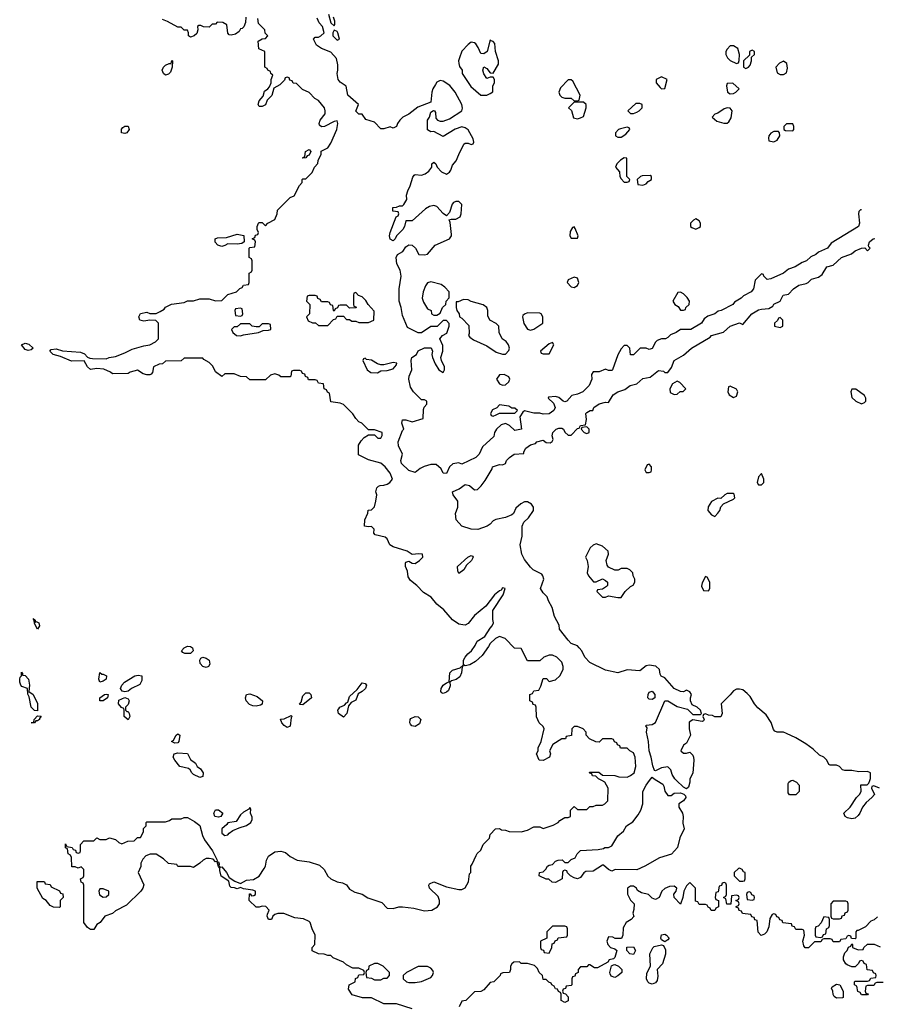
# Model space of a CAD drawing. Header units: inches. Extents: x 2722057 to 2913084, y 892730 to 1030005.
# Tile 207 of 231: x 2843155 to 2848652, y 958566 to 964874. Entities that reach past the tile are written whole.
import ezdxf

# ---------------------------------------------------------------- set-up
doc = ezdxf.new("R2010")
doc.units = ezdxf.units.IN
doc.header["$MEASUREMENT"] = 0
doc.layers.add('C8945', color=7, linetype='Continuous')
doc.layers.add('C8946', color=7, linetype='Continuous')

msp = doc.modelspace()

# ---------------------------------------------------------------- linework, layer by layer
at = {"layer": 'C8945', "color": 2}
for points, elevation in [([(2845670, 958538), (2845570, 958568), (2845490, 958568), (2845410, 958608), (2845351.6, 958608.4), (2845286.3, 958626.3), (2845263.1, 958663.1), (2845268, 958690), (2845306, 958710), (2845308.4, 958731.6), (2845322, 958738), (2845330, 958754), (2845362, 958758), (2845366, 958770), (2845362, 958782), (2845330, 958798), (2845290, 958798), (2845250, 958818), (2845230, 958835.3), (2845164.7, 958864.7), (2845150, 958878), (2845130, 958878), (2845107.3, 958887.3), (2845070, 958888.7), (2845030, 958908), (2845029, 958931), (2845048, 958950), (2845048.7, 959010), (2845029.3, 959049.3), (2845017.2, 959090), (2845010, 959097.2), (2844974.2, 959114.2), (2844919, 959119), (2844848.4, 959148.4), (2844810, 959148.7), (2844790, 959142), (2844778, 959130), (2844770, 959108.7), (2844750, 959109), (2844742, 959130), (2844743.1, 959143.1), (2844755.3, 959170), (2844732.9, 959192.9), (2844710, 959195.3), (2844690, 959188), (2844670, 959188), (2844626, 959230), (2844627.3, 959272.7), (2844632.7, 959272.7), (2844642, 959262), (2844656.4, 959263.6), (2844666, 959270), (2844666, 959290), (2844650, 959298), (2844590, 959306), (2844570, 959315.3), (2844550, 959306), (2844533.2, 959313.2), (2844510, 959315.3), (2844503.2, 959323.2), (2844495.5, 959355.5), (2844447.2, 959387.2), (2844437.2, 959422.8), (2844438, 959438), (2844430, 959448), (2844420.4, 959479.6), (2844430, 959478), (2844434.4, 959465.6), (2844431.1, 959451.1), (2844443.6, 959443.6), (2844450, 959446.8), (2844481.6, 959410), (2844498.8, 959378.8), (2844535.3, 959355.3), (2844570, 959341), (2844610, 959360.7), (2844654.5, 959365.5), (2844690, 959387.3), (2844723.1, 959436.9), (2844731.2, 959450), (2844738, 959490), (2844750, 959514.4), (2844790, 959543.8), (2844830, 959547.7), (2844858.5, 959538.5), (2844890, 959512), (2844934, 959490), (2845010, 959478), (2845077.3, 959457.3), (2845106, 959430), (2845130, 959386), (2845150, 959370.8), (2845190, 959350.8), (2845223.5, 959343.5), (2845250, 959331.3), (2845270, 959304.7), (2845303.5, 959283.5), (2845350, 959271.3), (2845387.1, 959247.1), (2845477.3, 959217.3), (2845510, 959181), (2845550, 959180.7), (2845586, 959190), (2845610, 959190.6), (2845681.1, 959181.1), (2845750, 959164.9), (2845798, 959170), (2845833.2, 959190), (2845845.2, 959210), (2845845.2, 959230), (2845837, 959257), (2845782, 959310), (2845778, 959330), (2845783.1, 959336.9), (2845808.9, 959351.1), (2845890, 959318), (2845970, 959301), (2845990, 959301), (2846010, 959311.3), (2846032.7, 959350), (2846038, 959402), (2846046, 959410), (2846046, 959450), (2846056.4, 959463.6), (2846080.4, 959519.6), (2846087.3, 959532.7), (2846110, 959554), (2846126, 959590), (2846166, 959630), (2846170, 959654), (2846206, 959690), (2846230, 959692), (2846243.6, 959683.6), (2846270, 959682), (2846292.7, 959672.7), (2846370, 959671.3), (2846410, 959682), (2846450, 959702), (2846490, 959702), (2846510, 959692), (2846574, 959714), (2846606, 959730), (2846616.4, 959743.6), (2846650, 959762), (2846670, 959762), (2846686, 959770), (2846686, 959810), (2846710, 959834), (2846730, 959814), (2846790, 959814), (2846810, 959834), (2846830, 959834), (2846850, 959842), (2846890, 959842), (2846906, 959850), (2846926, 959870), (2846928, 959950), (2846906, 959990), (2846886, 960000)], 6), ([(2847238.8, 960000), (2847277.1, 959977.1), (2847284.5, 959964.5), (2847290.9, 959930.9), (2847310, 959904.7), (2847330, 959904.7), (2847350, 959918), (2847390, 959921), (2847412.7, 959912.7), (2847422, 959902), (2847424.7, 959890), (2847410.8, 959870), (2847381, 959850), (2847380.7, 959830), (2847403, 959790), (2847407.7, 959770), (2847406.8, 959726.8), (2847413.4, 959690), (2847387.3, 959632.7), (2847372.2, 959570), (2847332.1, 959527.9), (2847255.5, 959504.5), (2847162, 959450), (2847110, 959427), (2846971.3, 959428.7), (2846950, 959418), (2846928.9, 959428.9), (2846898, 959458), (2846890, 959458), (2846830, 959418), (2846783.6, 959416.4), (2846771.6, 959408.4), (2846750, 959378), (2846730.7, 959369.3), (2846710, 959375.3), (2846686, 959390), (2846667.3, 959407.3), (2846662, 959422), (2846650, 959426), (2846638, 959422), (2846634, 959410), (2846632, 959370), (2846590, 959346), (2846568.4, 959348.4), (2846547.3, 959367.3), (2846530, 959368), (2846490, 959386), (2846486, 959390), (2846488, 959410), (2846510, 959414), (2846528.4, 959431.6), (2846538, 959450), (2846550, 959458), (2846570, 959462), (2846590, 959482), (2846606, 959490), (2846631.6, 959491.6), (2846650, 959474), (2846670, 959474), (2846690, 959494), (2846715.3, 959504.7), (2846728.7, 959530), (2846749.5, 959550.5), (2846863.1, 959556.9), (2846896.4, 959563.6), (2846906, 959570), (2846929, 959571), (2846950, 959582), (2846990, 959644.7), (2847025.6, 959674.4), (2847045.2, 959710), (2847086, 959734), (2847120.1, 959779.9), (2847136, 959810), (2847149.4, 959850), (2847149.4, 959930), (2847170, 959970.8), (2847192.8, 960000)], 2), ([(2847451.2, 960000), (2847451, 959990), (2847442, 959958), (2847430, 959946), (2847410, 959958), (2847365.8, 960000)], 2), ([(2848114, 960000), (2848134, 959990), (2848152, 959970), (2848152, 959930), (2848130, 959908.7), (2848090, 959908), (2848080.4, 959920.4), (2848080.4, 959979.6), (2848086, 959990), (2848100.4, 959999.6), (2848102, 960000)], 2), ([(2848666, 959950), (2848630, 959966), (2848618, 959962), (2848614, 959950), (2848634, 959910), (2848618, 959890), (2848580.7, 959859.3), (2848558, 959830), (2848541, 959790), (2848530, 959775.3), (2848510, 959759), (2848490, 959755.3), (2848460.4, 959760.4), (2848446, 959770), (2848438, 959790), (2848478, 959830), (2848518, 959890), (2848538, 959910), (2848548, 959930), (2848547.3, 959972.7), (2848587.3, 959972.7), (2848598, 959982), (2848604.3, 960000)], 2), ([(2848652.7, 959127.3), (2848632.7, 959107.3), (2848610, 959098), (2848576.8, 959063.2), (2848530, 959038), (2848522, 959038), (2848514, 959030), (2848514, 958990), (2848510, 958986), (2848487.3, 958987.3), (2848482, 959002), (2848470, 959006), (2848458, 959002), (2848450, 958986), (2848418, 958982), (2848410, 958966), (2848370, 958966), (2848362, 958982), (2848350, 958986), (2848310, 958986), (2848298, 958982), (2848290, 958966), (2848250, 958966), (2848211.6, 958928.4), (2848190, 958928), (2848180.4, 958940.4), (2848175.3, 958970), (2848186, 959010), (2848182, 959042), (2848170, 959046), (2848130, 959046), (2848122, 959062), (2848107.3, 959067.3), (2848102, 959082), (2848047.3, 959087.3), (2848042, 959102), (2848027.3, 959107.3), (2848022, 959122), (2848007.3, 959127.3), (2848002, 959142), (2847990, 959146), (2847978, 959142), (2847963.6, 959116.4), (2847956.9, 959063.1), (2847944.7, 959030), (2847930, 959015.3), (2847907.3, 959007.3), (2847888.4, 959028.4), (2847882, 959102), (2847867.3, 959107.3), (2847862, 959122), (2847847.3, 959127.3), (2847842, 959142), (2847787.3, 959147.3), (2847782, 959162), (2847767.3, 959167.3), (2847762, 959182), (2847747.3, 959187.3), (2847747.3, 959192.7), (2847762, 959198), (2847766, 959210), (2847762, 959222), (2847746, 959230), (2847762, 959238), (2847766, 959250), (2847762, 959262), (2847750, 959266), (2847718, 959262), (2847712.7, 959207.3), (2847687.3, 959207.3), (2847682, 959242), (2847666, 959250), (2847682, 959258), (2847686, 959270), (2847686, 959330), (2847682, 959342), (2847670, 959346), (2847658, 959342), (2847652.7, 959327.3), (2847638, 959322), (2847632.7, 959287.3), (2847618, 959282), (2847614, 959250), (2847618, 959238), (2847634, 959230), (2847634, 959190), (2847618, 959182), (2847610, 959166), (2847587.3, 959167.3), (2847582, 959182), (2847567.3, 959187.3), (2847562, 959202), (2847550, 959206), (2847510, 959206), (2847502, 959222), (2847487.3, 959227.3), (2847486, 959310), (2847450, 959346), (2847430, 959326), (2847412, 959290), (2847406.8, 959250), (2847390, 959208), (2847349.2, 959250), (2847349.1, 959270.9), (2847362, 959290), (2847368, 959310), (2847350, 959322), (2847319.6, 959320.4), (2847290, 959308), (2847272, 959290), (2847254, 959250), (2847230, 959238), (2847210, 959246), (2847186, 959270), (2847141.2, 959281.2), (2847115.3, 959295.3), (2847108, 959310), (2847090, 959322), (2847070, 959322), (2847052, 959310), (2847051.6, 959271.6), (2847070, 959234), (2847094, 959210), (2847092.7, 959172.7), (2847084.7, 959150), (2847091.6, 959128.4), (2847074, 959110), (2847042, 959090), (2847023.6, 959056.4), (2847022, 959010), (2847012.7, 958987.3), (2846972.7, 958987.3), (2846956.4, 958996.4), (2846930, 958998), (2846918, 958970), (2846924.7, 958950), (2846942, 958930), (2846970, 958922), (2846982, 958910), (2846970, 958866), (2846962, 958858), (2846934, 958850), (2846924.7, 958835.3), (2846859.6, 958800.4), (2846840.4, 958800.4), (2846810, 958818), (2846802, 958818), (2846790, 958806), (2846750, 958806), (2846734, 958790), (2846734, 958770), (2846718, 958762), (2846712.7, 958747.3), (2846698, 958742), (2846694, 958730), (2846694, 958690), (2846690, 958686), (2846658, 958682), (2846652.7, 958667.3), (2846638, 958662), (2846634, 958650), (2846638, 958638), (2846652.7, 958632.7), (2846670, 958614), (2846671.1, 958588.9), (2846650, 958578), (2846626, 958590), (2846626, 958630), (2846622, 958642), (2846608, 958648), (2846602, 958662), (2846590, 958666), (2846582, 958682), (2846566, 958690), (2846562, 958702), (2846547.3, 958707.3), (2846530, 958726), (2846510, 958726), (2846506, 958750), (2846486, 958770), (2846475.3, 958795.3), (2846454, 958814), (2846410, 958828), (2846370, 958828), (2846358, 958838), (2846323.6, 958836.4), (2846310, 958826), (2846302, 958810), (2846302, 958790), (2846294, 958770), (2846252.7, 958767.3), (2846238, 958762), (2846234, 958750), (2846194, 958710), (2846170, 958706), (2846130, 958658), (2846110, 958648), (2846070, 958646), (2846014, 958590), (2845990, 958586), (2845971.3, 958550)], 6), ([(2848690, 958706), (2848650, 958706), (2848638, 958702), (2848630, 958686), (2848590, 958686), (2848578, 958682), (2848574, 958650), (2848578, 958638), (2848592.7, 958632.7), (2848590, 958626), (2848550, 958626), (2848542, 958642), (2848527.3, 958647.3), (2848522, 958682), (2848506, 958690), (2848506, 958710), (2848510, 958714), (2848590, 958714), (2848602, 958718), (2848610, 958734), (2848642, 958738), (2848646, 958750), (2848642, 958762), (2848627.3, 958767.3), (2848622, 958782), (2848587.3, 958787.3), (2848582, 958822), (2848567.3, 958827.3), (2848562, 958842), (2848550, 958846), (2848538, 958842), (2848532.7, 958827.3), (2848510, 958806), (2848490, 958806), (2848458, 958818), (2848450, 958826), (2848435.3, 958850), (2848435.3, 958870), (2848444, 958896), (2848458, 958910), (2848467.3, 958932.7), (2848482, 958938), (2848490, 958954), (2848494, 958950), (2848494, 958930), (2848530, 958914), (2848562, 958918), (2848566, 958930), (2848590, 958952), (2848632, 958952), (2848670, 958934)], 6)]:
    msp.add_lwpolyline(points, dxfattribs=dict(at, elevation=elevation))
for points, elevation in [([(2844630, 959826), (2844624.7, 959815.3), (2844590, 959798), (2844570, 959779.3), (2844542.8, 959737.2), (2844490, 959728.7), (2844483, 959717), (2844451.3, 959690), (2844450, 959662), (2844470, 959647.3), (2844490, 959652), (2844497.2, 959662.8), (2844520.9, 959679.1), (2844562.7, 959697.3), (2844610, 959710.7), (2844636, 959730), (2844646, 959750), (2844645.6, 959765.6), (2844634, 959790), (2844636.4, 959816.4)], 10), ([(2844430, 959764.5), (2844405.2, 959770), (2844399, 959790), (2844410, 959812), (2844430, 959811.3), (2844458, 959790), (2844444.7, 959770)], 6), ([(2844410, 959479), (2844394.8, 959494.8), (2844370, 959500.5), (2844350, 959499.5), (2844331, 959490), (2844310.8, 959469.2), (2844270, 959442), (2844250, 959449), (2844170, 959448.7), (2844162, 959462), (2844109.1, 959469.1), (2844078, 959498), (2844030, 959528.7), (2843991.6, 959528.4), (2843963.6, 959516.4), (2843943.6, 959496.4), (2843932, 959470), (2843931.6, 959448.4), (2843914, 959410), (2843951.3, 959331.3), (2843944.7, 959310), (2843931.3, 959290), (2843839.8, 959200.2), (2843770, 959164), (2843750, 959148.7), (2843702, 959130), (2843672, 959090), (2843650, 959078), (2843630, 959046), (2843610, 959046), (2843590, 959058), (2843566, 959090), (2843566, 959330), (2843562, 959342), (2843548.4, 959348.4), (2843546, 959370), (2843562, 959378), (2843566, 959390), (2843566, 959430), (2843550, 959446), (2843530, 959438), (2843510, 959446), (2843490, 959446), (2843487.3, 959507.3), (2843482, 959522), (2843466, 959530), (2843462, 959562), (2843448.4, 959568.4), (2843450, 959594), (2843458, 959578), (2843491.6, 959571.6), (2843498, 959558), (2843512.7, 959552.7), (2843518, 959538), (2843530, 959534), (2843542, 959538), (2843546, 959550), (2843546, 959590), (2843567.3, 959612.7), (2843630, 959614), (2843650, 959632), (2843670, 959622), (2843710, 959622), (2843730, 959632), (2843770, 959622), (2843790, 959602), (2843810, 959594), (2843848.4, 959611.6), (2843890, 959614), (2843910, 959634), (2843930, 959634), (2843948, 959670), (2843948.4, 959691.6), (2843966, 959710), (2843966, 959730), (2843970, 959734), (2844090, 959734), (2844116.4, 959743.6), (2844130, 959754), (2844190, 959754), (2844210, 959762), (2844230, 959762), (2844276.8, 959736.8), (2844310.5, 959710.5), (2844326.9, 959646.9), (2844340.5, 959620.5), (2844391.7, 959550), (2844421, 959490), (2844419.8, 959480.2)], 6), ([(2847770, 959438), (2847763.6, 959436.4), (2847734, 959410), (2847734, 959390), (2847770, 959354), (2847790, 959354), (2847802, 959358), (2847806, 959370), (2847806, 959410), (2847795.3, 959415.3), (2847786, 959430)], 6), ([(2843410, 959186), (2843372.7, 959187.3), (2843350, 959198), (2843326, 959230), (2843303.1, 959243.1), (2843268, 959310), (2843267.3, 959352.7), (2843307.3, 959352.7), (2843314, 959350), (2843318, 959338), (2843350, 959334), (2843358, 959318), (2843410, 959294), (2843418, 959278), (2843432.7, 959272.7), (2843434, 959250), (2843414, 959230), (2843414, 959190)], 6), ([(2843690, 959306), (2843670, 959306), (2843662, 959290), (2843666.4, 959266.4), (2843690, 959252), (2843710, 959254), (2843726, 959270), (2843726, 959290)], 6), ([(2847830, 959286), (2847818, 959282), (2847814, 959270), (2847818, 959238), (2847850, 959234), (2847862, 959238), (2847866, 959250), (2847862, 959262), (2847847.3, 959267.3), (2847842, 959282)], 6), ([(2848450, 959226), (2848370, 959226), (2848354, 959210), (2848354, 959130), (2848358, 959118), (2848370, 959114), (2848410, 959114), (2848422, 959118), (2848427.3, 959132.7), (2848442, 959138), (2848447.3, 959152.7), (2848462, 959158), (2848466, 959170), (2848466, 959210), (2848462, 959222)], 6), ([(2848310, 959126), (2848292.7, 959087.3), (2848272.7, 959067.3), (2848258, 959062), (2848254, 959050), (2848254, 959010), (2848258, 958998), (2848290, 958994), (2848302, 958998), (2848307.3, 959012.7), (2848322, 959018), (2848326, 959050), (2848342, 959058), (2848346, 959070), (2848346, 959110), (2848342, 959122)], 6), ([(2846650, 959066), (2846570, 959066), (2846534, 959030), (2846534, 958990), (2846494, 958970), (2846494, 958930), (2846498, 958918), (2846512, 958912), (2846518, 958898), (2846550, 958894), (2846566, 958930), (2846567.3, 958952.7), (2846582, 958958), (2846587.3, 958972.7), (2846602, 958978), (2846607.3, 958992.7), (2846662, 958998), (2846666, 959010), (2846666, 959050), (2846662, 959062)], 6), ([(2847290, 958966), (2847270, 958978), (2847264, 958990), (2847268.9, 959011.1), (2847290, 959016), (2847302, 959010), (2847318, 958990), (2847310, 958978)], 6), ([(2847210, 958696), (2847190, 958701.2), (2847181.2, 958710), (2847172.7, 958730), (2847174, 958766), (2847198, 958810), (2847194, 958890), (2847212.7, 958927.3), (2847222.7, 958937.3), (2847270, 958946), (2847282, 958942), (2847294, 958914), (2847293.7, 958886.3), (2847274.8, 958825.2), (2847242, 958790), (2847246.4, 958746.4), (2847240.7, 958719.3), (2847230, 958704)], 6), ([(2847090, 958886), (2847066, 958890), (2847046, 958910), (2847047.3, 958932.7), (2847090, 958934), (2847102, 958910)], 6), ([(2845450, 958828), (2845430, 958828), (2845394, 958810), (2845391.6, 958788.4), (2845378, 958782), (2845374, 958770), (2845378, 958738), (2845410, 958734), (2845430, 958722), (2845470, 958722), (2845490, 958734), (2845510, 958734), (2845526, 958750), (2845526, 958770), (2845486, 958810)], 6), ([(2846970, 958738), (2846947.3, 958747.3), (2846940.4, 958760.4), (2846938, 958770), (2846948, 958812), (2846960.4, 958819.6), (2846970, 958822), (2846994, 958810), (2847014, 958790), (2847014, 958770), (2846990, 958748)], 6), ([(2845770, 958808.7), (2845710, 958808.7), (2845634, 958770), (2845614, 958750), (2845614, 958730), (2845634, 958710), (2845650, 958704.7), (2845690, 958706), (2845730, 958711.3), (2845790, 958738), (2845802, 958750), (2845808.7, 958770), (2845803.1, 958783.1), (2845790, 958798)], 6), ([(2848390, 958606), (2848376.4, 958616.4), (2848368.4, 958628.4), (2848368, 958650), (2848358, 958670), (2848363.1, 958676.9), (2848390, 958694), (2848412, 958690), (2848434, 958650), (2848434, 958610), (2848430, 958608)], 6)]:
    msp.add_lwpolyline(points, close=True, dxfattribs=dict(at, elevation=elevation))
at = {"layer": 'C8946', "color": 2}
for points, elevation in [([(2846886, 960000), (2846866, 960010), (2846847.3, 960027.3), (2846826, 960030), (2846822, 960042), (2846810, 960046), (2846807.3, 960052.7), (2846867.3, 960052.7), (2846890, 960034), (2846970, 960032), (2846996.4, 960023.6), (2847050, 960022), (2847070, 960031.3), (2847093.2, 960050), (2847105.2, 960090), (2847101.2, 960150), (2847090, 960178), (2847066, 960190), (2847050, 960206), (2847007.3, 960207.3), (2847002, 960222), (2846987.3, 960227.3), (2846982, 960242), (2846967.3, 960247.3), (2846962, 960262), (2846950, 960266), (2846890, 960266), (2846870, 960246), (2846848.4, 960248.4), (2846807.3, 960267.3), (2846786, 960290), (2846786, 960310), (2846766, 960330), (2846730, 960346), (2846710, 960346), (2846694, 960330), (2846692.7, 960287.3), (2846658, 960282), (2846652.7, 960267.3), (2846630, 960266), (2846572, 960230), (2846552, 960190), (2846558, 960170), (2846551, 960149), (2846510, 960128.7), (2846486, 960130), (2846468, 960170), (2846478, 960190), (2846478, 960210), (2846498, 960250), (2846518, 960330), (2846510, 960346), (2846486, 960370), (2846468.4, 960408.4), (2846466, 960470), (2846462, 960482), (2846447.3, 960487.3), (2846442, 960502), (2846426, 960510), (2846426, 960550), (2846442, 960558), (2846450, 960574), (2846482, 960578), (2846496.4, 960603.6), (2846510, 960654), (2846532.7, 960652.7), (2846550, 960634), (2846590, 960644.7), (2846618, 960670), (2846638, 960710), (2846638, 960730), (2846630, 960758), (2846598, 960790), (2846570, 960802), (2846550, 960802), (2846514, 960790), (2846490, 960766), (2846410, 960766), (2846370, 960846), (2846327.3, 960847.3), (2846266, 960910), (2846230, 960922), (2846204.7, 960910), (2846170, 960878), (2846161, 960859), (2846118.8, 960801.2), (2846076.8, 960763.2), (2846039.8, 960740.2), (2846010, 960735.3), (2846000.2, 960740.2), (2845999.3, 960770), (2846009.6, 960790.4), (2846027.9, 960812.1), (2846052.3, 960830), (2846075.1, 960864.9), (2846087, 960893), (2846137.2, 960922.8), (2846170, 960976), (2846184, 960990), (2846193.2, 961010), (2846188.9, 961031.1), (2846188.7, 961090), (2846253.2, 961190), (2846266, 961230), (2846250, 961233.2), (2846241, 961219), (2846230, 961215.1), (2846199.1, 961190), (2846142.8, 961117.2), (2846070, 961057), (2846030, 961005.2), (2846010, 960996), (2845996.5, 960996.5), (2845970, 961002), (2845930, 961029), (2845873.8, 961093.8), (2845830, 961129), (2845793.6, 961173.6), (2845744.2, 961204.2), (2845701.2, 961250), (2845660.1, 961280.1), (2845645.4, 961305.4), (2845640.1, 961340.1), (2845627.3, 961370), (2845627.2, 961392.8), (2845630, 961398), (2845650, 961404.7), (2845670, 961391.3), (2845690, 961391), (2845719, 961410), (2845739, 961430), (2845738, 961450), (2845712.9, 961452.9), (2845670, 961448.7), (2845638, 961470), (2845550, 961497.2), (2845528.7, 961510), (2845510, 961548), (2845498, 961558), (2845434, 961574), (2845424.7, 961584.7), (2845428, 961610), (2845410, 961628), (2845390, 961624), (2845366, 961630), (2845368, 961670), (2845387.3, 961712.7), (2845388.7, 961731.3), (2845410, 961734), (2845430, 961754), (2845439, 961790), (2845444, 961830), (2845439, 961850), (2845445.2, 961874.8), (2845454.6, 961885.4), (2845466, 961890), (2845490, 961891), (2845510, 961898.8), (2845528.7, 961910), (2845544, 961930), (2845530, 961968.7), (2845497.2, 962010), (2845470, 962033.2), (2845390, 962054), (2845327.3, 962087.3), (2845327.3, 962147.3), (2845343.1, 962176.9), (2845363.1, 962196.9), (2845390, 962214), (2845430, 962214), (2845450, 962194), (2845470, 962194), (2845478, 962210), (2845478, 962230), (2845430, 962246), (2845390, 962246), (2845348.4, 962288.4), (2845330, 962298), (2845310, 962318), (2845290, 962348), (2845230, 962408), (2845210, 962418), (2845150, 962426), (2845142, 962482), (2845127.3, 962487.3), (2845122, 962502), (2845106, 962510), (2845102, 962542), (2845070, 962546), (2845062, 962562), (2845050, 962566), (2845007.3, 962567.3), (2845002, 962582), (2844987.3, 962587.3), (2844982, 962602), (2844967.3, 962607.3), (2844962, 962622), (2844950, 962626), (2844910, 962626), (2844898, 962622), (2844894, 962590), (2844890, 962586), (2844830, 962586), (2844816.4, 962596.4), (2844790, 962606), (2844763.6, 962596.4), (2844730, 962566), (2844630, 962566), (2844610, 962586), (2844570, 962588), (2844530, 962606), (2844470, 962606), (2844450, 962588.7), (2844410, 962618), (2844393.6, 962653.6), (2844370, 962678), (2844336.4, 962696.4), (2844330, 962706), (2844210, 962706), (2844190, 962688), (2844090, 962686), (2844071.6, 962668.4), (2844050, 962668), (2844014, 962650), (2844006.4, 962613.6), (2843998, 962602), (2843990, 962599), (2843970, 962599), (2843946, 962606), (2843910, 962628), (2843863.6, 962616.4), (2843850, 962608), (2843750, 962606), (2843736.4, 962616.4), (2843694.6, 962634.6), (2843650, 962639), (2843610, 962634), (2843589.4, 962649.4), (2843568.4, 962688.4), (2843486.6, 962686.6), (2843416.4, 962716.4), (2843370, 962728.7), (2843348.7, 962750), (2843358, 962762), (2843390, 962764.7), (2843430, 962752), (2843544.7, 962744.7), (2843570, 962734), (2843590, 962712), (2843604.7, 962704.7), (2843622.8, 962702.8), (2843710, 962701), (2843729.3, 962710.7), (2843770, 962716), (2843830, 962738.8), (2843876.2, 962763.8), (2843950, 962784.9), (2843990, 962791.3), (2844026, 962810), (2844046, 962830), (2844046, 962930), (2844027.3, 962947.3), (2843990, 962948), (2843950, 962942), (2843926, 962950), (2843918, 962970), (2843929.1, 962990.9), (2843970, 963001), (2843990, 962992), (2844030, 962992), (2844056.4, 963003.6), (2844080.4, 963019.6), (2844090, 963032), (2844128.4, 963051.6), (2844210, 963062), (2844230, 963072), (2844270, 963072), (2844310, 963084.7), (2844330, 963086), (2844370, 963084.7), (2844410, 963072), (2844450, 963074), (2844490, 963114), (2844546, 963130), (2844567.3, 963152.7), (2844582, 963158), (2844590, 963174), (2844622, 963178), (2844626, 963190), (2844626, 963250), (2844642, 963258), (2844646, 963270), (2844646, 963330), (2844642, 963342), (2844626, 963350), (2844626, 963410), (2844630, 963414), (2844662, 963418), (2844666, 963450), (2844662, 963462), (2844646, 963470), (2844662, 963478), (2844667.3, 963492.7), (2844682, 963498), (2844686, 963510), (2844678, 963530), (2844678, 963550), (2844686, 963570), (2844690, 963574), (2844710, 963574), (2844730, 963554), (2844746, 963570), (2844790, 963594), (2844806, 963630), (2844807.3, 963652.7), (2844890, 963734), (2844914.6, 963745.4), (2844948.4, 963811.6), (2844966, 963830), (2844966, 963850), (2844970, 963854), (2844990, 963854), (2845030, 963894), (2845046, 963930), (2845067.3, 963952.7), (2845068.4, 963971.6), (2845087.3, 964012.7), (2845088.4, 964031.6), (2845130, 964054), (2845150, 964082), (2845189, 964170), (2845195.3, 964210), (2845190, 964226), (2845170, 964222), (2845110, 964188.7), (2845090, 964188), (2845078, 964198), (2845075.3, 964210), (2845082, 964230), (2845113.2, 964270), (2845114, 964290), (2845108.7, 964310), (2845070, 964355.3), (2845048, 964370), (2845010, 964408), (2844967.3, 964427.3), (2844930, 964466), (2844907.3, 964467.3), (2844902, 964482), (2844887.3, 964487.3), (2844882, 964502), (2844870, 964506), (2844858, 964502), (2844852.7, 964487.3), (2844823.6, 964456.4), (2844784.7, 964435.3), (2844771.6, 964388.4), (2844741, 964359), (2844731, 964329), (2844710, 964318), (2844690, 964318), (2844684, 964330), (2844690, 964354), (2844716.4, 964383.6), (2844724, 964416), (2844746, 964430), (2844756.4, 964443.6), (2844768, 964470), (2844768, 964490), (2844778, 964518), (2844766, 964530), (2844762, 964542), (2844746, 964550), (2844742, 964562), (2844726, 964570), (2844726, 964670), (2844688, 964688), (2844684, 964736), (2844710, 964752), (2844730, 964754), (2844746, 964770), (2844728.4, 964788.4), (2844726, 964810), (2844686, 964850), (2844682, 964882)], 6), ([(2844604.7, 964890), (2844603.6, 964856.4), (2844592.7, 964827.3), (2844582, 964818), (2844570, 964815.3), (2844562, 964798), (2844538.8, 964781.2), (2844510, 964775.3), (2844498, 964778), (2844488.7, 964788.7), (2844482, 964842), (2844456.4, 964856.4), (2844422, 964858), (2844410, 964846), (2844390, 964846), (2844370, 964826), (2844332.7, 964827.3), (2844316.4, 964836.4), (2844303.6, 964836.4), (2844294, 964830), (2844298, 964810), (2844290, 964786), (2844274, 964770), (2844250, 964762), (2844238, 964770), (2844238, 964790), (2844230, 964806), (2844210, 964806), (2844190, 964826), (2844170, 964826), (2844103.1, 964863.1), (2844070, 964875.3)], 6), ([(2848551.1, 963656.7), (2848544.9, 963655.1), (2848534.4, 963645.6), (2848530.7, 963630), (2848537.3, 963570), (2848530.8, 963550), (2848357.3, 963442.7), (2848333, 963410), (2848275.8, 963384.2), (2848258.8, 963370), (2848225.5, 963354.5), (2848198.8, 963330), (2848170, 963318), (2848126, 963290), (2848084.1, 963275.9), (2848050, 963249.6), (2847970, 963214), (2847946, 963210), (2847926, 963230), (2847922, 963242), (2847910, 963246), (2847870, 963206), (2847858.8, 963150), (2847842.8, 963130), (2847794.4, 963105.6), (2847778.8, 963090), (2847736.7, 963063.3), (2847726, 963050), (2847651, 963010), (2847632.5, 963007.5), (2847610, 962989.5), (2847565.4, 962974.6), (2847542.8, 962957.2), (2847524.7, 962930), (2847456, 962890), (2847390.7, 962889.3), (2847362, 962870), (2847326, 962854), (2847310, 962838), (2847294, 962830), (2847270, 962828.7), (2847242, 962818), (2847231.1, 962808.9), (2847210, 962768), (2847190, 962762), (2847170, 962769), (2847131.3, 962768.7), (2847090, 962726), (2847070, 962726), (2847066, 962770), (2847050, 962786), (2847030, 962786), (2847010, 962766), (2846990, 962726), (2846954, 962630), (2846950, 962626), (2846930, 962626), (2846910, 962635.3), (2846870, 962618), (2846830, 962618), (2846819.6, 962600.4), (2846822, 962570), (2846804.7, 962530), (2846764.7, 962490), (2846730, 962474), (2846694.4, 962465.6), (2846662, 962430), (2846650, 962425.2), (2846638, 962430), (2846610, 962454), (2846590, 962459), (2846544.7, 962455.3), (2846542, 962450), (2846577.3, 962417.3), (2846587.3, 962390), (2846578, 962370), (2846550, 962349.7), (2846510, 962346), (2846490, 962354), (2846450, 962353.2), (2846390, 962368), (2846379.6, 962360.4), (2846362, 962330), (2846370.8, 962250), (2846330, 962242), (2846294.6, 962274.6), (2846270, 962288), (2846242, 962278), (2846211.3, 962250), (2846198, 962230), (2846195.3, 962204.7), (2846122.8, 962137.2), (2846101, 962090), (2846078.8, 962070), (2845990, 962026.6), (2845970, 962035.3), (2845930.8, 962029.2), (2845910.7, 962009.3), (2845890, 961966), (2845870, 961968), (2845856, 961996), (2845824, 962024), (2845790, 962025.2), (2845747.5, 962012.5), (2845721.4, 961998.6), (2845690, 961974), (2845650, 961986), (2845602, 962030), (2845598, 962050), (2845608.7, 962090), (2845583.2, 962143.2), (2845580.9, 962170), (2845610, 962242), (2845618, 962250), (2845605.2, 962290), (2845608, 962310), (2845630, 962311), (2845670, 962298), (2845742, 962318), (2845744, 962376), (2845748.4, 962391.6), (2845766, 962410), (2845766, 962430), (2845750, 962438), (2845730, 962438), (2845679, 962490), (2845660.2, 962520.2), (2845649.5, 962570), (2845652.7, 962590), (2845669.3, 962630), (2845664, 962690), (2845668.7, 962710), (2845698, 962730), (2845710, 962752), (2845749.1, 962770.9), (2845792, 962772), (2845802, 962750), (2845798, 962730), (2845801, 962710), (2845818, 962670), (2845842, 962630), (2845870, 962614), (2845878, 962630), (2845878, 962650), (2845858, 962690), (2845855.3, 962710), (2845868, 962750), (2845867.3, 962787.3), (2845848, 962830), (2845866, 962850), (2845893.6, 962866.4), (2845908, 962910), (2845907.3, 962927.3), (2845890, 962946), (2845870, 962946), (2845831.3, 962908.7), (2845790, 962908), (2845730, 962868), (2845708.9, 962868.9), (2845642, 962902), (2845610, 962978), (2845600.9, 963030), (2845587.8, 963070), (2845588, 963150), (2845601.2, 963230), (2845594, 963270), (2845573.2, 963310), (2845568.9, 963351.1), (2845578, 963370), (2845612, 963388), (2845630, 963418), (2845650, 963431), (2845670.5, 963430.5), (2845691.3, 963410), (2845714, 963370), (2845750, 963366.8), (2845770, 963371.3), (2845818, 963430), (2845909.2, 963470.8), (2845922, 963490), (2845922, 963498), (2845914.6, 963574.6), (2845908.4, 963591.6), (2845923.1, 963596.9), (2845950, 963596), (2845978, 963610), (2845984, 963630), (2845988.7, 963690), (2845970, 963708.7), (2845950, 963708.7), (2845936.9, 963703.1), (2845927.1, 963692.9), (2845910, 963638), (2845890, 963618), (2845870, 963633.2), (2845830, 963678), (2845810, 963683.7), (2845783, 963677), (2845757.3, 963662.7), (2845670, 963585.2), (2845630, 963586), (2845621, 963550), (2845610.6, 963529.4), (2845571.3, 963490), (2845562, 963470), (2845550, 963458), (2845530, 963468), (2845526, 963490), (2845529, 963510), (2845568, 963612), (2845582, 963618), (2845586, 963630), (2845582, 963642), (2845548, 963648), (2845546, 963670), (2845570, 963672), (2845590, 963682), (2845610, 963682), (2845618, 963690), (2845637.2, 963722.8), (2845635.3, 963750), (2845643.1, 963776.9), (2845659, 963810), (2845674.6, 963865.4), (2845683.1, 963876.9), (2845690, 963882), (2845730, 963878), (2845753.6, 963886.4), (2845777.2, 963902.8), (2845798, 963930), (2845798, 963950), (2845810, 963962), (2845822, 963950), (2845831.3, 963930), (2845859.8, 963899.8), (2845890, 963884.7), (2845910, 963898), (2845919, 963910), (2845930, 963942), (2845954, 963970), (2845969.2, 964010.8), (2846003.1, 964076.9), (2846010, 964082), (2846030, 964082), (2846050, 964074), (2846062, 964078), (2846066, 964090), (2846062, 964110), (2846030, 964168), (2846010, 964182), (2845990, 964188), (2845947.1, 964172.9), (2845870, 964126), (2845810, 964158), (2845790, 964155.3), (2845769.3, 964169.3), (2845769, 964230), (2845782, 964250), (2845790, 964282), (2845807.3, 964292.7), (2845814, 964290), (2845819.6, 964279.6), (2845823.6, 964243.6), (2845834, 964230), (2845850, 964224.7), (2845870, 964224.7), (2845910, 964238.8), (2845989, 964290), (2845993.2, 964306.8), (2845989, 964330), (2845947, 964410), (2845912.5, 964452.5), (2845870, 964479.5), (2845850, 964483.7), (2845830, 964473.2), (2845820.3, 964459.7), (2845803, 964430), (2845797.1, 964410), (2845790, 964346), (2845706.6, 964313.4), (2845650.6, 964269.4), (2845611.3, 964250), (2845591, 964230), (2845578, 964210), (2845571.1, 964188.9), (2845550, 964178), (2845530, 964188), (2845490, 964175.3), (2845470, 964175.3), (2845430, 964218), (2845374.6, 964234.6), (2845350, 964268), (2845330, 964269), (2845310, 964288), (2845328, 964330), (2845259, 964390), (2845248, 964448), (2845210, 964474), (2845197.2, 964490), (2845189.4, 964530), (2845195.3, 964550), (2845194.6, 964585.4), (2845185.2, 964625.2), (2845150, 964665.2), (2845090, 964689.2), (2845058, 964710), (2845038, 964750), (2845050, 964762), (2845070, 964762), (2845086, 964770), (2845106, 964790), (2845095.3, 964830), (2845074.6, 964854.6), (2845063.1, 964883.1)], 2), ([(2845134, 964910), (2845150, 964854), (2845170, 964834), (2845175.3, 964844.7), (2845174.6, 964865.4), (2845166, 964890)], 2), ([(2847365.8, 960000), (2847355.3, 960010), (2847338, 960038), (2847328.9, 960068.9), (2847310, 960088), (2847270, 960081.2), (2847230, 960062), (2847224.7, 960064.7), (2847212.9, 960092.9), (2847203.7, 960150), (2847189.5, 960190), (2847186, 960250), (2847173.2, 960310), (2847176.4, 960336.4), (2847169.2, 960350.8), (2847170, 960354), (2847210, 960358), (2847230, 960372), (2847290, 960511), (2847310, 960510.8), (2847370, 960474.8), (2847436, 960456), (2847470, 960422), (2847518, 960422), (2847526, 960430), (2847518, 960450), (2847498, 960470), (2847464.7, 960484.7), (2847455.3, 960510), (2847455.3, 960530), (2847462, 960550), (2847450, 960568), (2847430, 960578), (2847411.1, 960568.9), (2847390, 960569), (2847350, 960588.7), (2847290, 960658), (2847267.3, 960667.3), (2847260.4, 960680.4), (2847255.3, 960710), (2847232.9, 960732.9), (2847190, 960739), (2847170, 960734), (2847130, 960702), (2847050, 960709.2), (2846990, 960689.2), (2846910, 960706), (2846810, 960755.3), (2846778, 960790), (2846758, 960830), (2846742, 960850), (2846730, 960862), (2846690, 960878), (2846670, 960898), (2846615.3, 960970), (2846614, 960994), (2846584, 961050), (2846569.1, 961109.1), (2846544, 961150), (2846536.5, 961176.5), (2846510, 961202), (2846494, 961230), (2846514, 961290), (2846509, 961310), (2846501.2, 961321.2), (2846446, 961350), (2846430, 961366), (2846390, 961415.3), (2846373.2, 961450), (2846362.7, 961510), (2846375.5, 961564.5), (2846375.1, 961630), (2846386, 961654), (2846417, 961683), (2846449, 961730), (2846449, 961750), (2846435.3, 961770), (2846410, 961785.2), (2846390, 961785.2), (2846367.5, 961772.5), (2846336, 961744), (2846321, 961710), (2846310, 961702.7), (2846270, 961685.6), (2846207.3, 961672.7), (2846190, 961664), (2846170, 961642), (2846152, 961630), (2846092.5, 961607.5), (2846050, 961609.3), (2845989.4, 961629.4), (2845954, 961670), (2845949.2, 961710), (2845964, 961750), (2845964, 961790), (2845934, 961830), (2845929.2, 961850), (2845971.8, 961868.2), (2846010, 961895.5), (2846038, 961890), (2846070, 961862), (2846090, 961864.7), (2846113.2, 961886.8), (2846138, 961922), (2846184, 961996), (2846186, 962010), (2846230, 962024.7), (2846250, 962022), (2846268.9, 962031.1), (2846275.3, 962050), (2846294, 962070), (2846324, 962090), (2846386, 962094), (2846386, 962106), (2846399, 962130), (2846429, 962150), (2846461.2, 962158.8), (2846470, 962170.4), (2846510, 962181), (2846530, 962164.7), (2846556.4, 962163.6), (2846568.4, 962171.6), (2846574.6, 962185.4), (2846569, 962209), (2846573.2, 962230), (2846594, 962250), (2846610, 962256.4), (2846630, 962256.3), (2846641, 962250), (2846650, 962232), (2846670, 962212), (2846690, 962212), (2846730, 962254), (2846742, 962258), (2846750, 962274), (2846782, 962278), (2846788.4, 962311.6), (2846784, 962350), (2846790, 962358), (2846811.3, 962371.3), (2846828.7, 962371.3), (2846835.3, 962390), (2846870, 962413), (2846910, 962424.7), (2846930, 962422), (2846959, 962470), (2846989.3, 962490), (2847034.6, 962505.4), (2847068.7, 962530), (2847110, 962542), (2847150, 962574.8), (2847197.2, 962582.8), (2847250, 962626), (2847282, 962622), (2847290, 962614), (2847310, 962614), (2847333.6, 962646.4), (2847350, 962691), (2847410, 962724.7), (2847461.2, 962770), (2847580.9, 962839.1), (2847590, 962850.4), (2847667.2, 962872.8), (2847710, 962910.5), (2847770, 962931.3), (2847790, 962922), (2847849, 962990), (2847890, 963014.9), (2847910, 963020.5), (2847956.5, 963023.5), (2847982, 963038), (2847990, 963051), (2848029.1, 963070.9), (2848049, 963110), (2848084, 963116), (2848115.3, 963150), (2848150, 963172.7), (2848196, 963184), (2848209.4, 963190.6), (2848230, 963211), (2848276, 963224), (2848298.9, 963241.1), (2848329.3, 963290), (2848370, 963301), (2848422.7, 963350), (2848486.5, 963373.5), (2848510, 963392.7), (2848550, 963410.7), (2848571.6, 963411.6), (2848590, 963394), (2848606, 963410), (2848598, 963418), (2848595.3, 963430), (2848602.7, 963450), (2848625.2, 963470), (2848637.3, 963471.7)], 2), ([(2848604.3, 960000), (2848608.4, 960011.6), (2848608, 960048), (2848590, 960058), (2848534.6, 960054.6), (2848490, 960064), (2848444.7, 960064.7), (2848429.1, 960069.1), (2848408.9, 960088.9), (2848390, 960098), (2848350, 960098), (2848342, 960102), (2848328.7, 960130), (2848310, 960148.7), (2848282, 960162), (2848241.2, 960201.2), (2848194, 960234), (2848130, 960273.2), (2848070, 960301.2), (2848050, 960309.2), (2848010, 960309), (2847996.5, 960316.5), (2847987, 960327), (2847972.1, 960372.1), (2847939.6, 960419.6), (2847886, 960466), (2847866, 960490), (2847837.6, 960537.6), (2847818, 960558), (2847790, 960581.2), (2847770, 960585.2), (2847750, 960584), (2847730, 960575.3), (2847710, 960548.7), (2847652, 960490), (2847658, 960430), (2847650, 960408), (2847610, 960408), (2847596.4, 960416.4), (2847570, 960418), (2847550, 960426), (2847538, 960422), (2847534, 960410), (2847542, 960390), (2847538, 960382), (2847530, 960378), (2847470, 960388.7), (2847446.4, 960373.6), (2847446, 960330), (2847454, 960290), (2847430, 960238), (2847410, 960226), (2847394, 960190), (2847410, 960174), (2847430, 960174), (2847450, 960182), (2847470, 960162), (2847473.4, 960150), (2847476.3, 960130), (2847470, 960046), (2847451.3, 960010), (2847451.2, 960000)], 2), ([(2847192.8, 960000), (2847210, 960022), (2847222, 960010), (2847238.8, 960000)], 2), ([(2848102, 960000), (2848110, 960002), (2848114, 960000)], 2)]:
    msp.add_lwpolyline(points, dxfattribs=dict(at, elevation=elevation))
for points, elevation in [([(2845170, 964806), (2845162, 964790), (2845162, 964770), (2845190, 964742), (2845206, 964750), (2845194, 964790), (2845190, 964798)], 2), ([(2846170, 964746), (2846151, 964670), (2846130, 964655.3), (2846110, 964658), (2846094.8, 964694.8), (2846078.4, 964718.4), (2846070, 964725.2), (2846050, 964729.3), (2846030, 964716), (2845988.7, 964671.3), (2845973.4, 964630), (2845967.7, 964610), (2845970, 964594), (2845974.8, 964574.8), (2845990.8, 964550), (2845991, 964530), (2846046.7, 964446.7), (2846110, 964391), (2846150, 964391.3), (2846170, 964402), (2846187.3, 964412.7), (2846188, 964450), (2846198, 964470), (2846198, 964490), (2846190, 964506), (2846170, 964506), (2846150, 964498), (2846130, 964528), (2846124, 964550), (2846130, 964572), (2846150, 964562), (2846170, 964534), (2846190, 964532), (2846224, 964590), (2846225.2, 964610), (2846206, 964670), (2846201.2, 964721.2), (2846190, 964735.3), (2846178, 964738)], 2), ([(2847730, 964706), (2847710, 964706), (2847690, 964686), (2847682, 964670), (2847682, 964650), (2847692, 964630), (2847710, 964612), (2847750, 964594), (2847762, 964598), (2847767.3, 964612.7), (2847768, 964650), (2847758, 964690)], 2), ([(2847850, 964678), (2847834, 964670), (2847834, 964646), (2847794, 964610), (2847794, 964570), (2847810, 964562), (2847826, 964570), (2847836.4, 964583.6), (2847846, 964610), (2847846, 964634), (2847866, 964650), (2847866, 964670)], 2), ([(2844090, 964518), (2844078, 964530), (2844068.9, 964551.1), (2844078, 964570), (2844090, 964582), (2844114, 964594), (2844126, 964594), (2844130, 964612), (2844134, 964610), (2844132, 964570), (2844122, 964538), (2844110, 964526)], 6), ([(2848050, 964608), (2848025.4, 964594.6), (2848002, 964570), (2848010, 964534), (2848030, 964522), (2848050, 964522), (2848070, 964534), (2848077.2, 964562.8), (2848072.5, 964592.5)], 2), ([(2847270, 964508), (2847234, 964490), (2847234, 964470), (2847259.6, 964439.6), (2847270, 964432), (2847290, 964434), (2847306, 964490)], 2), ([(2846690, 964488), (2846670, 964488), (2846622, 964438), (2846612, 964410), (2846618, 964390), (2846630, 964378), (2846650, 964371.3), (2846690, 964372), (2846710, 964354), (2846730, 964354), (2846742, 964358), (2846748, 964390), (2846700.4, 964480.4)], 2), ([(2847727.3, 964467.3), (2847690, 964466), (2847684.7, 964450), (2847692, 964410), (2847710, 964398), (2847730, 964402), (2847746, 964410), (2847766, 964430)], 2), ([(2846770, 964346), (2846710, 964346), (2846674, 964310), (2846691.6, 964291.6), (2846704.7, 964244.7), (2846730, 964238), (2846750, 964244.7), (2846770, 964254), (2846786, 964310), (2846786, 964330)], 2), ([(2847130, 964338), (2847103.6, 964336.4), (2847054, 964290), (2847070, 964274), (2847090, 964274), (2847110, 964282), (2847126, 964290), (2847146, 964310), (2847146, 964330)], 2), ([(2847690, 964308.7), (2847670, 964302), (2847630, 964275.3), (2847611.6, 964268.4), (2847594, 964250), (2847623.5, 964223.5), (2847668.4, 964211.6), (2847690, 964212), (2847700.4, 964219.6), (2847714.6, 964245.4), (2847722, 964290), (2847710, 964308)], 2), ([(2843830, 964144), (2843808.9, 964148.9), (2843808.4, 964171.6), (2843816.4, 964183.6), (2843830, 964192), (2843850, 964192), (2843858, 964170), (2843842, 964150)], 6), ([(2847050, 964186), (2847005.4, 964174.6), (2846994, 964170), (2846974, 964150), (2846974, 964130), (2846990, 964122), (2847010, 964122), (2847040.4, 964139.6), (2847066, 964170), (2847062, 964182)], 2), ([(2848110, 964206), (2848070, 964206), (2848054, 964190), (2848054, 964170), (2848063.6, 964163.6), (2848110, 964162), (2848118, 964170), (2848118, 964190)], 2), ([(2848018, 964158), (2847990, 964158), (2847970, 964148), (2847958, 964130), (2847954, 964114), (2847958, 964098), (2847990, 964092), (2848010, 964102), (2848028, 964130), (2848026, 964150)], 2), ([(2844970, 963986), (2844968, 963990), (2844982, 963998), (2844988, 964030), (2845010, 964042), (2845022, 964030), (2845010, 964006), (2844998, 964002), (2844990, 963988)], 6), ([(2847030, 963988), (2847005.4, 963974.6), (2846982, 963950), (2846974, 963930), (2846999.6, 963899.6), (2847002, 963870), (2847010, 963854), (2847030, 963834), (2847050, 963834), (2847062, 963838), (2847066, 963850), (2847046, 963870), (2847046, 963986)], 2), ([(2847196.4, 963876.4), (2847145.4, 963874.6), (2847134, 963870), (2847114, 963850), (2847118, 963818), (2847150, 963814), (2847170, 963822), (2847183.1, 963836.9), (2847206, 963850), (2847206, 963870)], 2), ([(2847490, 963598), (2847474, 963590), (2847454, 963570), (2847454, 963550), (2847463.6, 963543.6), (2847490, 963532), (2847510, 963542), (2847518, 963550), (2847518, 963570), (2847510, 963586)], 2), ([(2844550, 963435.3), (2844490, 963438), (2844470, 963428), (2844450, 963422), (2844426, 963430), (2844408.4, 963448.4), (2844408, 963470), (2844424, 963476), (2844480.4, 963479.6), (2844550, 963501), (2844591.3, 963491.3), (2844594, 963450), (2844579.6, 963440.4)], 6), ([(2846710, 963546), (2846698, 963542), (2846683.6, 963516.4), (2846682, 963490), (2846690, 963474), (2846730, 963474), (2846735.3, 963490), (2846716.4, 963536.4)], 2), ([(2845790, 963195.3), (2845770, 963188.7), (2845756, 963170), (2845741, 963130), (2845736, 963090), (2845743.5, 963063.5), (2845770, 963022), (2845792, 963010), (2845794, 962990), (2845810, 962982), (2845830, 962982), (2845850, 962994), (2845866, 963030), (2845886, 963050), (2845888.7, 963071.3), (2845907.3, 963092.7), (2845908, 963130), (2845880.2, 963160.2), (2845856.5, 963176.5)], 2), ([(2846710, 963224), (2846671.6, 963208.4), (2846664.7, 963190), (2846690, 963162), (2846710, 963158), (2846730, 963172), (2846739, 963190), (2846730, 963218)], 2), ([(2845310, 963126), (2845298, 963122), (2845294, 963110), (2845294, 963050), (2845298, 963038), (2845310, 963034), (2845312.7, 963027.3), (2845270, 963026), (2845250, 963046), (2845210, 963046), (2845198, 963042), (2845192.7, 963027.3), (2845178, 963022), (2845170, 963006), (2845166, 963010), (2845162, 963042), (2845147.3, 963047.3), (2845142, 963062), (2845130, 963066), (2845090, 963066), (2845082, 963082), (2845067.3, 963087.3), (2845062, 963102), (2845050, 963106), (2845010, 963106), (2844998, 963102), (2844994, 963070), (2845014, 963050), (2845012, 962990), (2844994, 962970), (2845004.7, 962944.7), (2845032.7, 962932.7), (2845051.6, 962931.6), (2845070, 962914), (2845130, 962914), (2845167.3, 962952.7), (2845182, 962958), (2845190, 962974), (2845230, 962974), (2845250, 962954), (2845270, 962954), (2845283.6, 962943.6), (2845310, 962942), (2845330, 962934), (2845390, 962934), (2845426, 962950), (2845427.3, 963007.3), (2845388.7, 963048.7), (2845374.6, 963074.6), (2845350, 963098), (2845327.3, 963107.3)], 6), ([(2847390, 963128), (2847372.7, 963127.3), (2847342, 963070), (2847354, 963050), (2847376.9, 963036.9), (2847390, 963014), (2847410, 963014), (2847422, 963018), (2847426, 963030), (2847446, 963050), (2847448, 963070), (2847434.6, 963094.6), (2847410, 963118)], 2), ([(2845999.6, 963080.4), (2845966, 963066), (2845954, 963066), (2845952, 963030), (2845958, 963010), (2845972, 962990), (2845974, 962970), (2845990, 962962), (2846034, 962914), (2846036, 962864), (2846032, 962850), (2846039.6, 962839.6), (2846063.5, 962823.5), (2846150, 962784.7), (2846210, 962744.7), (2846250, 962731.3), (2846270, 962732), (2846290, 962754), (2846294, 962770), (2846288.7, 962790), (2846272.9, 962812.9), (2846248, 962830), (2846228, 962870), (2846226, 962910), (2846208.4, 962928.4), (2846168, 962950), (2846156.4, 962976.4), (2846155.3, 963010), (2846149, 963030), (2846126.8, 963046.8), (2846050, 963069), (2846030, 963079)], 2), ([(2844570, 963026), (2844538, 963022), (2844534, 963010), (2844538, 962978), (2844570, 962974), (2844582, 962978), (2844586, 962990), (2844582, 963022)], 6), ([(2846410, 962995.3), (2846390, 962988), (2846381, 962979), (2846378, 962970), (2846387.1, 962927.1), (2846410, 962892), (2846430, 962884.7), (2846450, 962891.3), (2846508, 962930), (2846508.7, 962970), (2846498, 962990), (2846490, 962994)], 2), ([(2844750, 962926), (2844710, 962926), (2844690, 962906), (2844670, 962906), (2844646, 962910), (2844630, 962926), (2844570, 962926), (2844550, 962906), (2844530, 962906), (2844514, 962890), (2844522, 962870), (2844544.7, 962850), (2844570, 962848), (2844590, 962856), (2844686, 962870), (2844716.4, 962883.6), (2844750, 962884.7), (2844766, 962890), (2844762, 962922)], 6), ([(2848030, 962966), (2848018, 962962), (2848012.7, 962947.3), (2847994, 962930), (2847994, 962910), (2848030, 962902), (2848046, 962910), (2848046, 962950)], 2), ([(2843210, 962755.3), (2843190, 962762), (2843166, 962790), (2843190, 962801), (2843214.4, 962794.4), (2843242, 962770), (2843230, 962758)], 6), ([(2846570, 962806), (2846550, 962798), (2846494, 962750), (2846498, 962738), (2846510, 962734), (2846550, 962734), (2846578, 962790)], 2), ([(2845370, 962706), (2845358, 962702), (2845354, 962690), (2845382, 962630), (2845406, 962614), (2845448.4, 962611.6), (2845470, 962624.7), (2845510, 962626), (2845550, 962638), (2845570, 962662), (2845572.5, 962672.5), (2845550, 962677.2), (2845490, 962662), (2845470, 962662), (2845449.1, 962669.1), (2845410, 962693.2), (2845378, 962698)], 6), ([(2846260.4, 962600.4), (2846230, 962598), (2846212, 962570), (2846230, 962542), (2846250, 962532), (2846270, 962534), (2846290, 962554), (2846298, 962570), (2846290, 962586)], 2), ([(2847370, 962558), (2847339.6, 962540.4), (2847322, 962510), (2847325.4, 962485.4), (2847350, 962472), (2847370, 962474), (2847388.4, 962491.6), (2847407.3, 962492.7), (2847426, 962510), (2847386, 962550)], 2), ([(2847710, 962526), (2847698, 962522), (2847694, 962490), (2847702, 962470), (2847730, 962454), (2847750, 962462), (2847758, 962490), (2847750, 962506)], 2), ([(2848514, 962506), (2848490, 962506), (2848482, 962490), (2848490, 962454), (2848514, 962430), (2848550, 962414), (2848570, 962422), (2848578, 962430), (2848578, 962450), (2848570, 962466)], 2), ([(2846230, 962406), (2846212.7, 962387.3), (2846185.4, 962374.6), (2846174, 962350), (2846178, 962338), (2846190, 962334), (2846210, 962342), (2846230, 962354), (2846330, 962354), (2846346, 962370), (2846330, 962386), (2846310, 962386), (2846290, 962398)], 2), ([(2846790, 962266), (2846758, 962262), (2846754, 962250), (2846774, 962230), (2846790, 962222), (2846806, 962230), (2846806, 962250)], 2), ([(2847190, 962026), (2847178, 962022), (2847162, 961990), (2847170, 961974), (2847190, 961974), (2847202, 961978), (2847206, 961990), (2847206, 962010)], 2), ([(2847910, 961966), (2847890, 961946), (2847882, 961910), (2847890, 961894), (2847910, 961894), (2847926, 961910), (2847926, 961930)], 2), ([(2847730, 961838), (2847690, 961838), (2847674, 961830), (2847650, 961806), (2847630, 961808), (2847590, 961788), (2847567.1, 961752.9), (2847566, 961730), (2847590, 961702), (2847610, 961692), (2847630, 961712), (2847642, 961730), (2847650, 961754), (2847667.3, 961772.7), (2847730, 961802), (2847738, 961810), (2847734.6, 961834.6)], 2), ([(2846850, 961515.3), (2846830, 961508), (2846812, 961490), (2846782, 961430), (2846792, 961410), (2846798, 961370), (2846792, 961330), (2846802, 961310), (2846832.7, 961272.7), (2846850, 961272), (2846890, 961291.3), (2846910, 961282), (2846922, 961270), (2846922, 961250), (2846916.9, 961243.1), (2846890, 961226), (2846858, 961222), (2846854, 961210), (2846890, 961174), (2846910, 961174), (2846930, 961182), (2846990, 961171.3), (2847010, 961172), (2847035.3, 961210), (2847070, 961242), (2847088.4, 961251.6), (2847098, 961270), (2847098, 961290), (2847088, 961310), (2847086, 961330), (2847066, 961350), (2847050, 961358), (2847010, 961358), (2846991.6, 961348.4), (2846970, 961348), (2846930, 961366), (2846920.4, 961380.4), (2846915.3, 961410), (2846928.7, 961450), (2846928, 961470), (2846890, 961502)], 2), ([(2845970, 961326), (2845963.1, 961343.1), (2845962, 961370), (2846028, 961430), (2846050, 961442), (2846058, 961438), (2846062, 961430), (2846052, 961410), (2846019.6, 961380.4), (2846002, 961350)], 2), ([(2847550, 961306), (2847530, 961266), (2847525.4, 961245.4), (2847538, 961218), (2847570, 961214), (2847578, 961230), (2847578, 961270), (2847562, 961302)], 2), ([(2843254, 961014), (2843262, 961018), (2843278, 961010), (2843282, 960990), (2843270, 960968.7), (2843250, 961006), (2843248, 961028), (2843242, 961038), (2843254, 961026)], 6), ([(2844250, 960812.7), (2844214.5, 960814.5), (2844200.7, 960820.7), (2844193.2, 960830), (2844210, 960850.4), (2844230, 960860.4), (2844250, 960859.3), (2844264, 960850), (2844267.3, 960830)], 6), ([(2844350, 960723.7), (2844329.5, 960729.5), (2844312.7, 960750), (2844309.4, 960770.6), (2844316.5, 960783.5), (2844329.4, 960790.6), (2844350, 960784), (2844370.6, 960770), (2844374.4, 960745.6), (2844364.7, 960730)], 6), ([(2845870, 960557.2), (2845861.5, 960561.5), (2845854, 960570), (2845856, 960590), (2845870, 960610.8), (2845890, 960626), (2845908.7, 960631.3), (2845912.7, 960690), (2845930, 960707.3), (2845979, 960721), (2845998, 960738), (2845991.6, 960728.4), (2845987.3, 960690), (2845975.5, 960664.5), (2845953.2, 960646.8), (2845922, 960638), (2845912, 960630), (2845913.7, 960606.3), (2845902.8, 960577.2), (2845890, 960565.2)], 6), ([(2843270, 960446), (2843250, 960448), (2843228.7, 960470), (2843216.4, 960536.4), (2843208, 960552), (2843206, 960590), (2843170, 960602), (2843162, 960610), (2843155.3, 960630), (2843155.3, 960650), (2843158, 960662), (2843166, 960670), (2843166, 960694), (2843174, 960686), (2843174, 960674), (2843190, 960672), (2843211.3, 960650), (2843218, 960610), (2843214, 960570), (2843242, 960550), (2843270, 960494)], 6), ([(2843682, 960682), (2843690, 960682), (2843711.3, 960670), (2843710, 960649.2), (2843690, 960635.3), (2843670, 960629.2), (2843662, 960650), (2843670, 960692)], 6), ([(2843830, 960568), (2843812.9, 960572.9), (2843801.2, 960590), (2843809.6, 960610), (2843827, 960630), (2843894, 960670), (2843915.3, 960675.3), (2843938, 960670), (2843939.1, 960640.9), (2843924.9, 960615.1), (2843871.3, 960590), (2843850, 960572.3)], 6), ([(2845230, 960406), (2845198, 960430), (2845195.3, 960450), (2845200.2, 960459.8), (2845208, 960470), (2845236.5, 960483.5), (2845250, 960498), (2845259, 960501), (2845270, 960538), (2845318, 960582), (2845350, 960624.7), (2845370, 960622), (2845378, 960610), (2845371.3, 960590), (2845350.6, 960569.4), (2845325.4, 960554.6), (2845310, 960515.3), (2845279.6, 960500.4), (2845262, 960478), (2845251.3, 960428.7)], 6), ([(2843690, 960509.3), (2843669, 960510), (2843669.4, 960530), (2843698, 960550), (2843713.2, 960553.2), (2843722, 960550), (2843718, 960530)], 6), ([(2843842, 960442), (2843850, 960442), (2843858, 960430), (2843862, 960410), (2843850, 960388), (2843826, 960410), (2843826, 960450), (2843822, 960462), (2843807.3, 960467.3), (2843788, 960490), (2843790, 960514), (2843830, 960532), (2843850, 960522), (2843856, 960510), (2843850, 960486), (2843834, 960470), (2843834, 960450)], 6), ([(2844670, 960477), (2844650, 960478.4), (2844627.5, 960487.5), (2844606, 960510), (2844602.7, 960530), (2844609.2, 960550.8), (2844630, 960554.8), (2844677, 960537), (2844711.3, 960510), (2844710, 960488.7), (2844698.5, 960481.5)], 6), ([(2844970, 960484), (2844950, 960486), (2844949.2, 960489.2), (2844959.3, 960500.7), (2844970, 960542), (2844990, 960562), (2845010, 960562), (2845022, 960550), (2845024.7, 960530)], 6), ([(2847210, 960519.3), (2847190, 960521.2), (2847181.2, 960530), (2847182.7, 960550), (2847190, 960564.7), (2847210, 960571.3), (2847226, 960550), (2847226, 960530)], 2), ([(2843250, 960369.3), (2843228.7, 960370), (2843246, 960374), (2843248, 960390), (2843270, 960414), (2843292.7, 960412.7), (2843282, 960398), (2843282, 960390), (2843270, 960382), (2843258, 960382)], 6), ([(2844870, 960339), (2844850, 960353.2), (2844836, 960370), (2844827.3, 960392.7), (2844850, 960394.8), (2844896, 960416), (2844902, 960410), (2844896, 960404), (2844890, 960348)], 6), ([(2845690, 960346), (2845669.1, 960349.1), (2845660.1, 960360.1), (2845656, 960370), (2845658, 960390), (2845662, 960398), (2845689.6, 960410.4), (2845710, 960407.3), (2845727.3, 960390), (2845717.1, 960362.9)], 6), ([(2844150, 960238), (2844128.9, 960248.9), (2844142, 960258), (2844158, 960290), (2844170, 960298), (2844182, 960290), (2844176, 960250), (2844170, 960242)], 6), ([(2844310, 960018), (2844270, 960038), (2844258, 960050), (2844248.9, 960068.9), (2844236.4, 960076.4), (2844182, 960090), (2844149.4, 960129.4), (2844139, 960150), (2844146, 960170), (2844170, 960178), (2844230, 960172), (2844250, 960134), (2844282, 960110), (2844292, 960090), (2844314, 960074), (2844332, 960050), (2844330, 960026)], 6)]:
    msp.add_lwpolyline(points, close=True, dxfattribs=dict(at, elevation=elevation))

doc.saveas('drawing.dxf')
